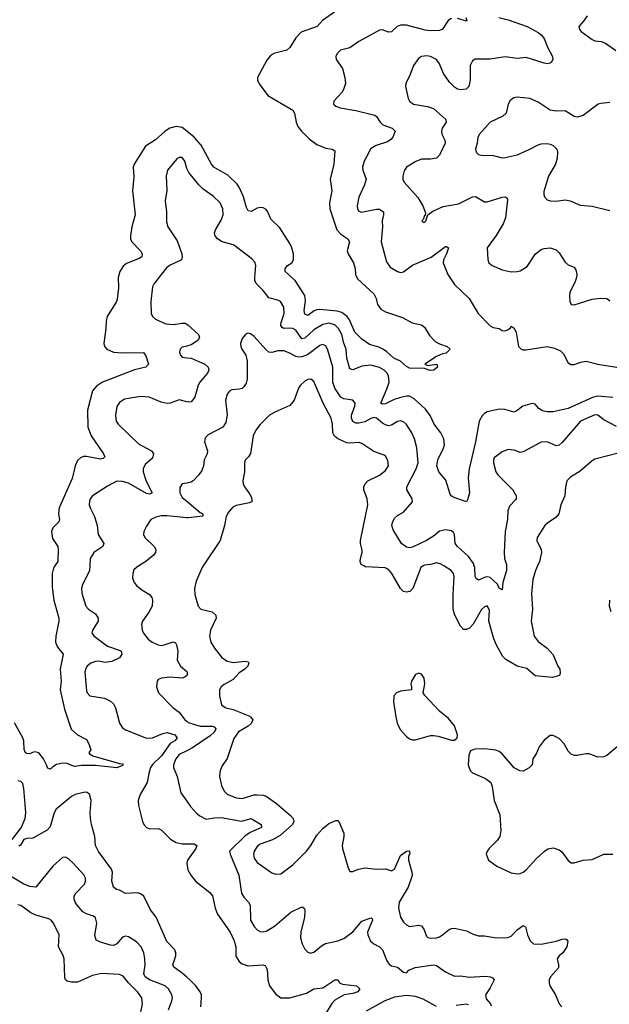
# Model space of a CAD drawing. Header units: inches. Extents: x 2143765 to 2212928, y 878963 to 1017374.
# Tile 175 of 256: x 2178883 to 2182826, y 957066 to 963656. Entities that reach past the tile are written whole.
import ezdxf

# ---------------------------------------------------------------- set-up
doc = ezdxf.new("R2010")
doc.units = ezdxf.units.IN
doc.header["$MEASUREMENT"] = 0
for name, color, linetype in [('C1975', 7, 'Continuous'), ('C1976', 7, 'Continuous'), ('C1985', 7, 'Continuous'), ('C1986', 7, 'Continuous')]:
    doc.layers.add(name, color=color, linetype=linetype)

msp = doc.modelspace()

# ---------------------------------------------------------------- linework, layer by layer
at = {"layer": 'C1975', "color": 5}
for points, elevation in [([(2179118.9, 960000), (2179110, 959985.6), (2179099.8, 959950), (2179099, 959859), (2179111, 959770), (2179144, 959650), (2179144.9, 959630), (2179124.1, 959530), (2179123.2, 959490), (2179135.5, 959455.5), (2179174.6, 959410), (2179152.6, 959310), (2179159.3, 959230), (2179154.6, 959170), (2179182, 959042), (2179228.2, 958908.2), (2179270, 958870.4), (2179330, 958838), (2179346, 958810), (2179358, 958770), (2179344.7, 958750), (2179350, 958742), (2179372, 958730), (2179550, 958677.3), (2179570, 958676), (2179574.8, 958670), (2179570, 958664), (2179531.9, 958648.1), (2179390, 958663.9), (2179296, 958664), (2179250, 958658.7), (2179198, 958678), (2179170, 958680.3), (2179129, 958671), (2179104, 958656), (2179090, 958640.9), (2179081.5, 958641.5), (2179070, 958644), (2179062.6, 958670), (2179042.4, 958710), (2179010, 958748.7), (2178984.4, 958755.6), (2178967.6, 958752.4), (2178950, 958742.4), (2178930, 958744.5), (2178922.7, 958750), (2178911.9, 958771.9), (2178911.2, 958828.8), (2178904.1, 958850), (2178848.9, 958950)], 320), ([(2179352.1, 960000), (2179350.2, 959970), (2179301.7, 959870), (2179296.5, 959850), (2179299, 959819), (2179324.9, 959730), (2179343.8, 959710), (2179390, 959678.7), (2179407.7, 959650), (2179406.7, 959630), (2179368.9, 959570), (2179366, 959550), (2179381.1, 959530), (2179470, 959462.8), (2179555.1, 959435.1), (2179561.5, 959430), (2179565, 959410), (2179550, 959385.3), (2179499.1, 959360.9), (2179454.8, 959354.8), (2179410, 959362.3), (2179390, 959361.2), (2179358.4, 959350), (2179333.7, 959330), (2179322.3, 959310), (2179317.7, 959290), (2179330, 959164.7), (2179334.4, 959150), (2179351.8, 959131.8), (2179450, 959116.1), (2179490, 959095.6), (2179510, 959078), (2179524.2, 959050), (2179550, 958947.3), (2179570, 958917.1), (2179590, 958903.8), (2179730, 958848.5), (2179770, 958848.8), (2179840.7, 958879.3), (2179870, 958885), (2179919.7, 958870), (2179935.6, 958850), (2179919.7, 958830), (2179889.2, 958810.8), (2179831.7, 958728.3), (2179770, 958670.7), (2179758.2, 958650), (2179745.8, 958610), (2179735.6, 958550), (2179689.3, 958470), (2179674.7, 958430), (2179676.5, 958396.5), (2179703.5, 958290), (2179712.9, 958270), (2179730.3, 958250), (2179750, 958241.2), (2179810, 958242.2), (2179830, 958233.6), (2179892.3, 958172.3), (2179930, 958149.3), (2179970, 958139.7), (2180000, 958139.7)], 340), ([(2179678.9, 960000), (2179663, 959990), (2179646.7, 959973.3), (2179638.4, 959950), (2179638, 959918), (2179648.4, 959890), (2179664.4, 959870), (2179700, 959840), (2179750.4, 959810), (2179766.7, 959790), (2179771.5, 959771.5), (2179769, 959730), (2179747.5, 959690), (2179704.2, 959630), (2179697.6, 959610), (2179701.3, 959570), (2179710.4, 959550), (2179741.3, 959510), (2179768.5, 959490), (2179810, 959471), (2179830, 959467.8), (2179850, 959471), (2179910, 959491.6), (2179925.1, 959485.1), (2179932.3, 959472.3), (2179940.2, 959430), (2179936.8, 959370), (2179959.3, 959330), (2180000, 959292.9)], 360), ([(2180000, 959267), (2179990, 959257.6), (2179970.6, 959249.4), (2179890, 959254.9), (2179830.2, 959249.8), (2179810, 959240.7), (2179802, 959230), (2179798.7, 959190), (2179810.3, 959150.3), (2179910, 959050.4), (2179950, 959022), (2179987.9, 958970), (2180000, 958960.3)], 360), ([(2180000, 958763.1), (2179950, 958737.8), (2179927.8, 958710), (2179912, 958670), (2179912.4, 958650), (2179936.5, 958590), (2179961.4, 958481.4), (2180000, 958426.8)], 360), ([(2178832, 958170), (2178892.4, 958247.6), (2178920.2, 958310), (2178923.9, 958350), (2178911.4, 958511.4), (2178903.5, 958543.5), (2178890, 958558.3), (2178870, 958561.4)], 340), ([(2180000, 957248.1), (2179970, 957274.3), (2179914.7, 957314.7), (2179906.5, 957330), (2179927.3, 957390), (2179927.2, 957410), (2179919.4, 957430), (2179866.9, 957486.9), (2179794.7, 957650), (2179757.5, 957697.5), (2179712.8, 957790), (2179690, 957806.4), (2179670, 957812.8), (2179590, 957807.7), (2179550, 957829), (2179530, 957834.6), (2179510, 957851.1), (2179499.3, 957890), (2179502.9, 957950), (2179496.2, 957970), (2179409.9, 958089.9), (2179389.9, 958130), (2179385.6, 958190), (2179362.5, 958270), (2179356.3, 958310), (2179354.5, 958350), (2179359.8, 958430), (2179350, 958472.7), (2179330, 958485.1), (2179310, 958483), (2179254.8, 958470), (2179230, 958457.4), (2179127.3, 958372.7), (2179113.4, 958346.6), (2179085.9, 958254.1), (2179067.6, 958232.4), (2178970, 958178.5), (2178930, 958176.8), (2178910.6, 958170), (2178888, 958132), (2178876.4, 958123.6)], 340), ([(2179878.6, 957030), (2179900.3, 957090), (2179903.7, 957110), (2179899.8, 957130), (2179878.8, 957170), (2179856.8, 957190), (2179750, 957229.9), (2179721.3, 957250), (2179712.5, 957270), (2179721.6, 957330), (2179720.8, 957370), (2179712.9, 957410), (2179696, 957450), (2179663.1, 957483.1), (2179610, 957517), (2179590, 957522.9), (2179570, 957515.6), (2179531.8, 957470), (2179510, 957460.3), (2179490, 957462), (2179422.2, 957482.2), (2179395.4, 957495.4), (2179386.5, 957526.5), (2179398.4, 957610), (2179390, 957644.5), (2179376.3, 957656.3), (2179330, 957670.5), (2179305.5, 957685.5), (2179267.7, 957730), (2179254.5, 957750), (2179248.3, 957770), (2179248, 957790), (2179257.6, 957810), (2179316.3, 957870), (2179322.6, 957890), (2179322.6, 957910), (2179312.9, 957932.9), (2179241.3, 958010), (2179210, 958039.7), (2179190, 958051.3), (2179170, 958047.6), (2179104.4, 957990), (2178990, 957849.7), (2178950, 957853.8), (2178910.3, 957869.7), (2178809.8, 957929.8)], 360), ([(2180000, 958010.8), (2179999.8, 958010), (2180000, 958008.8)], 340), ([(2179685.1, 956970), (2179703.1, 957070), (2179699.3, 957110), (2179670.8, 957150), (2179609.8, 957210), (2179574.6, 957254.6), (2179550, 957264.8), (2179430, 957271.2), (2179370, 957258.2), (2179270, 957214.6), (2179230, 957213.6), (2179200.7, 957220.7), (2179189.8, 957229.8), (2179185.8, 957245.8), (2179179.8, 957370), (2179173, 957393), (2179143.1, 957450), (2179148, 957530), (2179110, 957609.3), (2179092.7, 957630), (2179077.6, 957637.6), (2178990, 957663.2), (2178957.6, 957677.6), (2178890, 957726.4), (2178870, 957732.7)], 380)]:
    msp.add_lwpolyline(points, dxfattribs=dict(at, elevation=elevation))
at = {"layer": 'C1976', "color": 5}
for points, elevation in [([(2180000, 962910.3), (2179970, 962934), (2179930, 962942.5), (2179886, 962930), (2179855.2, 962910), (2179790, 962852.4), (2179724, 962810), (2179648.9, 962690), (2179641.5, 962670), (2179645.1, 962605.1), (2179636.2, 962510), (2179655.5, 962350), (2179632.6, 962270), (2179623.8, 962210), (2179625, 962190), (2179633.6, 962170), (2179691.6, 962110), (2179702.3, 962090), (2179698.7, 962070), (2179681.2, 962058.8), (2179596.1, 962023.9), (2179573.8, 962006.2), (2179552.9, 961970), (2179540.8, 961930), (2179542.7, 961862.7), (2179534.3, 961785.7), (2179530, 961769.6), (2179468.9, 961670), (2179461.3, 961638.7), (2179459.7, 961590), (2179445.8, 961490), (2179450.3, 961470), (2179466.7, 961450), (2179510, 961432), (2179570, 961426.1), (2179710, 961428.2), (2179726.6, 961406.6), (2179744.4, 961350), (2179726, 961330), (2179650, 961313.8), (2179436.9, 961230), (2179396.1, 961203.9), (2179370, 961171.2), (2179337, 961043.1), (2179339.2, 960930), (2179360.7, 960870), (2179442.7, 960750), (2179452, 960730), (2179440.3, 960719.7), (2179424.2, 960715.8), (2179330, 960733.6), (2179310, 960732.8), (2179290, 960724.4), (2179270, 960706.3), (2179252.9, 960670), (2179234.5, 960585.5), (2179147.9, 960390), (2179142, 960350), (2179148.2, 960310), (2179144.6, 960295.4), (2179105.1, 960254.9), (2179095.8, 960230), (2179103.1, 960183.1), (2179137.6, 960130), (2179141.1, 960110), (2179137.6, 960030), (2179118.9, 960000)], 320), ([(2180000, 962661.2), (2179988, 962710), (2179970, 962734.3), (2179950, 962734.7), (2179934.7, 962725.3), (2179872, 962650), (2179861.7, 962610), (2179866.9, 962513.1), (2179855.6, 962444.4), (2179863.6, 962370), (2179863.6, 962303.6), (2179874.4, 962270), (2179935.8, 962175.8), (2179967.1, 962090), (2179970.3, 962069.7), (2179964.9, 962050), (2179956.4, 962043.6), (2179890, 962014), (2179864.3, 961995.7), (2179781.3, 961890), (2179771.9, 961868.1), (2179759.1, 961770), (2179763.1, 961690), (2179770.6, 961670), (2179790, 961653), (2179861.2, 961621.2), (2179910, 961615.2), (2179970, 961625.5), (2179990, 961624.6), (2180000, 961618.4)], 340), ([(2180000, 961471.3), (2179970, 961463.6), (2179956.4, 961450), (2179950.5, 961430), (2179958, 961410), (2179970, 961398), (2180000, 961394.2)], 340), ([(2180000, 961099.7), (2179950, 961111.3), (2179890, 961089.7), (2179870, 961088.4), (2179830, 961097.2), (2179749.8, 961129.8), (2179690, 961134.5), (2179583.1, 961116.9), (2179550, 961093.3), (2179533.3, 961066.7), (2179522.7, 961010), (2179529, 960970), (2179541.1, 960950), (2179676.9, 960816.9), (2179763.8, 960770), (2179778.3, 960750), (2179770, 960722.4), (2179721.6, 960678.4), (2179708.4, 960650), (2179709.3, 960630), (2179728, 960568), (2179768.2, 960490), (2179750, 960481.4), (2179730, 960486.1), (2179610, 960555), (2179570, 960566.2), (2179533.1, 960566.9), (2179470, 960534.3), (2179370.5, 960470), (2179355.3, 960450), (2179350, 960434), (2179347.4, 960410), (2179353.4, 960390), (2179383.1, 960330), (2179401.3, 960270), (2179407, 960210), (2179444.9, 960150), (2179438.7, 960130), (2179379.5, 960090), (2179355.3, 960050), (2179352.1, 960000)], 340), ([(2180000, 960555), (2179970, 960549.4), (2179954.9, 960525.1), (2179954.3, 960490), (2179970, 960457.6), (2180000, 960432.8)], 360), ([(2180000, 960322.6), (2179870, 960335.6), (2179830, 960334.6), (2179793.5, 960326.5), (2179759.3, 960310), (2179730, 960266), (2179713.1, 960230), (2179711.8, 960210), (2179720.3, 960190), (2179781.3, 960130), (2179792.4, 960110), (2179790.5, 960090), (2179774.9, 960070), (2179726.7, 960030), (2179678.9, 960000)], 360)]:
    msp.add_lwpolyline(points, dxfattribs=dict(at, elevation=elevation))
at = {"layer": 'C1985', "color": 5}
for points, elevation in [([(2180109.5, 960000), (2180102.7, 959990), (2180062, 959898), (2180052.2, 959850), (2180054.9, 959810), (2180075.8, 959730), (2180093.4, 959710), (2180170, 959692.6), (2180194.4, 959670), (2180196.5, 959650), (2180159.2, 959570), (2180151.5, 959530), (2180161.5, 959490), (2180185.2, 959450), (2180231.4, 959390), (2180270, 959362.5), (2180310, 959352.8), (2180390, 959363.8), (2180410, 959358.8), (2180415.5, 959350), (2180408.2, 959330), (2180388.2, 959310), (2180350, 959284.2), (2180310, 959239.3), (2180250, 959206.6), (2180230.4, 959190), (2180219.5, 959170), (2180218.9, 959130), (2180232.7, 959070), (2180260.7, 959050), (2180310, 959039.4), (2180410, 958999.8), (2180426.7, 958990), (2180441.5, 958970), (2180430, 958944.8), (2180410, 958927.3), (2180345.8, 958890), (2180314.1, 958845.9), (2180269.3, 958710.7), (2180237.4, 958662.6), (2180222.4, 958630), (2180219.7, 958590), (2180231.3, 958530), (2180250, 958492.2), (2180270, 958472.7), (2180330, 958447.6), (2180370, 958443.5), (2180450, 958467.5), (2180470, 958469.2), (2180510, 958465.4), (2180530, 958458.2), (2180601.3, 958410), (2180694, 958330), (2180711.8, 958310), (2180716.5, 958290), (2180707.2, 958270), (2180623.8, 958196.2), (2180572.7, 958167.3), (2180490, 958137.7), (2180470, 958122.8), (2180450, 958091.3), (2180445.9, 958070), (2180450, 958044.4), (2180470, 958014.3), (2180570, 957945.5), (2180596.4, 957936.4), (2180630, 957939.5), (2180710, 957999.7), (2180801, 958090), (2180830, 958128.4), (2180870, 958198), (2180910, 958243), (2180950, 958275.5), (2180996.3, 958296.3), (2181010, 958296), (2181016, 958290), (2181051.1, 958211.1), (2181051.1, 958190), (2181039.2, 958130), (2181042.2, 958110), (2181078.8, 957978.8), (2181090, 957956), (2181110, 957954.8), (2181149.5, 957970.5), (2181190, 957979.3), (2181269.6, 957970.4), (2181330, 957972.2), (2181370, 957959.3), (2181390, 957970.5), (2181430, 958062), (2181470, 958090.4), (2181490, 958092.7), (2181492.4, 958072.4), (2181483.4, 958056.6), (2181483.8, 958030), (2181506, 957950), (2181507.5, 957927.5), (2181479.8, 957850), (2181421.1, 957750), (2181415.5, 957710), (2181428.4, 957648.4), (2181450, 957616.4), (2181470, 957597.6), (2181490, 957587.2), (2181550, 957594.7), (2181570, 957591.6), (2181586, 957570), (2181602.2, 957522.2), (2181612.8, 957512.8), (2181630, 957507.9), (2181670, 957511.3), (2181690, 957518), (2181711.3, 957530), (2181754, 957566), (2181770, 957573.4), (2181790, 957575), (2181870, 957558.9), (2181915.5, 957535.5), (2181950, 957524.9), (2181990, 957524.6), (2182072, 957512), (2182146.9, 957513.1), (2182170, 957521.5), (2182210, 957563.9), (2182250, 957594), (2182264.4, 957584.4), (2182278.5, 957530), (2182296.1, 957490), (2182319.1, 957470), (2182371, 957469), (2182471.4, 957488.6), (2182510, 957501.3), (2182530, 957503.7), (2182539.4, 957499.4), (2182548.5, 957488.5), (2182542.3, 957450), (2182516, 957410), (2182490.2, 957390), (2182477.7, 957370), (2182485.7, 957330), (2182484.9, 957310), (2182432.2, 957250), (2182424.4, 957230), (2182422.4, 957210), (2182428.4, 957190), (2182465.2, 957130), (2182490.2, 957070), (2182508.1, 957048.1)], 380), ([(2181580.6, 960000), (2181565.4, 959990), (2181511.7, 959848.3), (2181490.9, 959829.1), (2181470, 959823.9), (2181450, 959829.8), (2181430, 959848.5), (2181370.6, 959950), (2181350, 959975.3), (2181326.4, 959986.4), (2181194.4, 959994.4), (2181184.3, 960000)], 380), ([(2182344.6, 960000), (2182331.1, 959970), (2182314.3, 959910), (2182306.2, 959813.8), (2182312, 959710), (2182303.2, 959630), (2182324, 959530), (2182350, 959494.7), (2182410.4, 959450), (2182450, 959406), (2182481.6, 959330), (2182494.2, 959310), (2182498, 959282), (2182492.1, 959267.9), (2182446.1, 959253.9), (2182330, 959265.1), (2182274.5, 959314.6), (2182210, 959329.8), (2182133.1, 959373.1), (2182113.7, 959393.7), (2182071.2, 959470), (2182053.2, 959513.2), (2182020.3, 959630), (2182024.4, 959704.4), (2182010, 959732.3), (2181990, 959726), (2181970, 959708), (2181914.5, 959610), (2181890, 959583.8), (2181870, 959574), (2181850, 959574.8), (2181830, 959596.4), (2181792.8, 959670), (2181782.3, 959710), (2181780.6, 959810), (2181789, 959929), (2181783.5, 959950), (2181767.8, 959970), (2181719.8, 960000)], 380), ([(2182138.6, 960000), (2182138.6, 959970), (2182114.7, 959890), (2182110, 959841.2), (2182090, 959852), (2182077.7, 959877.7), (2182030, 959922.7), (2182010, 959927.8), (2181995.1, 959924.9), (2181950, 959904.7), (2181935.2, 959915.2), (2181928.8, 959930), (2181925.9, 959990), (2181922.5, 960000)], 360), ([(2182827.2, 959770), (2182824.4, 959730), (2182835.9, 959695.9)], 420), ([(2180000, 959292.9), (2180003.2, 959290), (2180003.2, 959270), (2180000, 959267)], 360), ([(2180000, 958960.3), (2180010, 958952.3), (2180088.8, 958928.8), (2180170, 958928.8), (2180183.7, 958923.7), (2180193.7, 958910), (2180184.7, 958890), (2180156.9, 958863.1), (2180037.8, 958782.2), (2180000, 958763.1)], 360), ([(2182877.3, 958790), (2182809, 958731), (2182790, 958723.5), (2182750, 958720.5), (2182690, 958741.6), (2182670, 958743.6), (2182610, 958731.6), (2182590, 958731.8), (2182570, 958739.6), (2182550, 958760.9), (2182523.1, 958810), (2182490, 958844.7), (2182450, 958866), (2182430, 958864.7), (2182390, 958834.3), (2182355.6, 958790), (2182336.9, 958743.1), (2182314.8, 958710), (2182310.6, 958670), (2182290, 958649.5), (2182250, 958627), (2182227.8, 958627.8), (2182190, 958649.4), (2182110, 958742.9), (2182090, 958758), (2182066.5, 958766.5), (2181990, 958776), (2181926.9, 958773.1), (2181898, 958762), (2181885.7, 958734.3), (2181882.4, 958670), (2181895.8, 958630), (2181910, 958615.8), (2181997.7, 958577.7), (2182032.7, 958550), (2182043.1, 958523.1), (2182056, 958430), (2182094.5, 958334.5), (2182100.2, 958230), (2182093.7, 958190), (2182076.9, 958163.1), (2182021.6, 958110), (2182008.2, 958090), (2182003, 958070), (2182017.3, 958030), (2182073.4, 957990), (2182170, 957945.7), (2182210, 957939.5), (2182230, 957941.7), (2182250, 957950.3), (2182270, 957966.3), (2182337.9, 958042.1), (2182390.4, 958089.6), (2182414.1, 958105.9), (2182450, 958114), (2182490, 958100.6), (2182507.6, 958087.6), (2182550, 958028.9), (2182570, 958012.7), (2182590, 958012.7), (2182650, 958030.3), (2182710, 958034.4), (2182790, 958070.4), (2182850, 958070.4)], 420), ([(2180000, 958426.8), (2180026, 958390), (2180064.9, 958344.9), (2180086.7, 958326.7), (2180130, 958305.7), (2180185.5, 958314.5), (2180230, 958315.7), (2180367.2, 958292.9), (2180430, 958309.1), (2180497, 958270), (2180500.9, 958250), (2180424.6, 958215.4), (2180388, 958192), (2180286, 958090), (2180290.3, 958070), (2180348.4, 957930), (2180365.5, 957810), (2180382.4, 957782.4), (2180413.4, 957750), (2180424.2, 957730), (2180426.7, 957630), (2180450, 957586.4), (2180470, 957564.9), (2180490, 957553.7), (2180510, 957551.7), (2180530, 957556.5), (2180586.3, 957590), (2180697.1, 957682.9), (2180770, 957719.1), (2180777.1, 957717.1), (2180787.7, 957707.7), (2180790, 957694), (2180787.2, 957650), (2180763.1, 957550), (2180760.3, 957510), (2180771.7, 957470), (2180790, 957434.9), (2180810, 957415.3), (2180830, 957408.9), (2180850, 957415.3), (2180901.9, 957458.1), (2180927.1, 957472.9), (2181010, 957491), (2181050, 957506.8), (2181110, 957551.3), (2181170, 957621.5), (2181230, 957645.3), (2181239.4, 957639.4), (2181243.1, 957630), (2181208.3, 957550), (2181210.2, 957530), (2181227.8, 957487.8), (2181250.2, 957470.2), (2181290, 957450.2), (2181309, 957430), (2181338, 957358), (2181354.1, 957334.1), (2181370, 957323.1), (2181410, 957313.8), (2181450, 957280.3), (2181470, 957277.6), (2181485.6, 957294.4), (2181526.9, 957313.1), (2181650, 957331), (2181670, 957326.2), (2181730, 957283.2), (2181790, 957255.2), (2181830, 957256.1), (2181890, 957248.5), (2181994.2, 957254.2), (2182032, 957250), (2182044, 957244), (2182056, 957230), (2182030, 957175.3), (2181998.8, 957130), (2182002.5, 957102.5), (2182030.8, 957070), (2182035.3, 957055.3)], 360), ([(2180000, 958139.7), (2180050, 958139.6), (2180068.2, 958130), (2180061.6, 958110), (2180004.5, 958030), (2180000, 958010.8)], 340), ([(2180000, 958008.8), (2180006.6, 957966.6), (2180026.4, 957930), (2180059.1, 957890), (2180155.2, 957815.2), (2180172, 957792), (2180190.3, 957710), (2180205.3, 957670), (2180290.1, 957550), (2180317.7, 957490), (2180328.3, 957450), (2180329.2, 957389.2), (2180350, 957352.3), (2180370, 957337.1), (2180410, 957323.2), (2180510.3, 957330.3), (2180524.9, 957324.9), (2180538, 957298), (2180541.3, 957230), (2180552.4, 957190), (2180594.9, 957134.9), (2180630, 957110.4), (2180690, 957110.4), (2180800.1, 957139.9), (2180850, 957170.4), (2180910, 957176.9), (2180990.3, 957230.3), (2181010, 957230.4), (2181021.6, 957210), (2181041.7, 957201.7), (2181134.8, 957190), (2181157.1, 957170), (2181144, 957150), (2181110, 957139.1), (2181052, 957130), (2180990, 957094.5), (2180969.1, 957070.9), (2180931.8, 957010)], 340), ([(2180093.7, 957050), (2180099.2, 957110), (2180098, 957130), (2180089.8, 957150), (2180060.3, 957190), (2180020.6, 957230), (2180000, 957248.1)], 340), ([(2181670, 957050.4), (2181580.3, 957100.3), (2181530, 957117.8), (2181470, 957125.8), (2181390, 957113), (2181325.2, 957090), (2181200.8, 957019.2)], 360), ([(2181883.3, 957063.3), (2181868, 957068), (2181801.6, 957058.4)], 360)]:
    msp.add_lwpolyline(points, dxfattribs=dict(at, elevation=elevation))
at = {"layer": 'C1985', "color": 5, "elevation": 420}
msp.add_lwpolyline([(2181550, 959282.7), (2181530, 959273.3), (2181502, 959230), (2181498.7, 959210), (2181504, 959190), (2181502, 959170), (2181430, 959162), (2181402.8, 959150), (2181384.9, 959130), (2181382, 959090), (2181397.2, 958990), (2181408.1, 958948.1), (2181426.1, 958906.1), (2181470, 958857.7), (2181490, 958843.6), (2181510, 958836.9), (2181530, 958836.9), (2181630, 958866), (2181650, 958866), (2181681.8, 958861.8), (2181770, 958834.9), (2181790, 958834), (2181809.2, 958850), (2181809.5, 958870), (2181789.6, 958930), (2181750, 958979.5), (2181690, 959027.3), (2181592.9, 959132.9), (2181580.9, 959150), (2181592.1, 959210), (2181587.4, 959250), (2181570, 959275.8)], close=True, dxfattribs=at)
at = {"layer": 'C1986', "color": 5}
for points, elevation in [([(2181003, 963717), (2180908.3, 963651.7), (2180873, 963610), (2180766, 963574), (2180730, 963535.1), (2180689.2, 963470.8), (2180670, 963453), (2180590, 963432.9), (2180561.3, 963418.7), (2180534.5, 963385.5), (2180473.7, 963270), (2180473.7, 963250), (2180490, 963217.3), (2180541.6, 963150), (2180710.3, 963050), (2180721.5, 963030), (2180731.3, 962970), (2180741.8, 962941.9), (2180767.4, 962910), (2180819.3, 962859.3), (2180870, 962820.3), (2180930, 962797.1), (2180972, 962790), (2180990, 962778), (2180983.2, 962690), (2180958, 962590), (2180970.2, 962510), (2180955, 962430), (2180957.5, 962390), (2181004.7, 962250), (2181030, 962220.7), (2181077, 962190), (2181088.9, 962170), (2181073.1, 962110), (2181078.7, 962090), (2181114.9, 962030), (2181125.5, 961990), (2181129, 961950), (2181141.5, 961921.5), (2181250, 961821.1), (2181266.2, 961790), (2181275.4, 961750), (2181298.2, 961718.3), (2181330, 961700.6), (2181443.4, 961663.4), (2181508.3, 961628.3), (2181570, 961614), (2181590, 961597.3), (2181623.4, 961543.4), (2181661.4, 961501.4), (2181690, 961486.8), (2181742, 961470), (2181762, 961450), (2181735.3, 961424.7), (2181710, 961419), (2181670, 961401.2), (2181592, 961350), (2181610, 961341), (2181671.3, 961350), (2181677.3, 961330), (2181651.3, 961310), (2181628, 961308), (2181590, 961321.2), (2181490, 961324.1), (2181470, 961335.1), (2181429.9, 961369.9), (2181383.7, 961390), (2181334.9, 961434.9), (2181310.4, 961450.4), (2181284.3, 961464.2), (2181222, 961482), (2181170, 961518.7), (2181124.2, 961564.2), (2181087.3, 961647.3), (2181072.6, 961670), (2181036.8, 961696.8), (2181006.3, 961706.3), (2180890, 961717), (2180870, 961715.2), (2180852.5, 961707.5), (2180810, 961675.8), (2180790, 961685.7), (2180784.9, 961710), (2180793.9, 961773.9), (2180790.7, 961810.7), (2180726.1, 961910), (2180657.8, 961970), (2180657.1, 961990), (2180672.8, 962010), (2180703.2, 962030), (2180713.6, 962050), (2180713.1, 962090), (2180702.7, 962130), (2180690, 962159.1), (2180623.1, 962263.1), (2180561.2, 962321.2), (2180542.6, 962370), (2180530, 962386), (2180510, 962396.8), (2180490, 962399.8), (2180470, 962395.1), (2180430, 962372.8), (2180410, 962376.9), (2180398.5, 962398.5), (2180379.5, 962470), (2180353.3, 962530), (2180336.1, 962556.1), (2180275.4, 962615.4), (2180181.9, 962670), (2180166.6, 962690), (2180097.3, 962817.3), (2180050, 962870.7), (2180000, 962910.3)], 320), ([(2181770, 963664.2), (2181749.1, 963650), (2181710, 963594), (2181690, 963583), (2181630, 963581.1), (2181594.4, 963585.6), (2181470, 963618.8), (2181430, 963620.3), (2181406.7, 963610), (2181370, 963576.2), (2181350, 963574), (2181310, 963589.5), (2181290, 963587.3), (2181150, 963509.7), (2181090, 963468), (2181027.3, 963452.7), (2181005.3, 963430), (2180997.6, 963410), (2180999.3, 963390), (2181041.6, 963330), (2181058, 963270), (2181060.5, 963230), (2181048, 963190), (2181036.3, 963170), (2180983, 963110), (2180982, 963090), (2180997.3, 963077.3), (2181025.7, 963065.7), (2181130, 963049.1), (2181256.7, 963016.7), (2181270, 963008), (2181294, 962970), (2181312.2, 962952.2), (2181373, 962930), (2181393.7, 962910), (2181379.2, 962870), (2181365.2, 962854.8), (2181341.4, 962838.6), (2181266.7, 962813.3), (2181240.7, 962799.3), (2181229.1, 962790), (2181201, 962739), (2181186.4, 962710), (2181175.9, 962670), (2181178.2, 962650), (2181200.6, 962590), (2181187.9, 962550), (2181150, 962469.4), (2181138.5, 962410), (2181141.7, 962390), (2181150, 962375.5), (2181168.1, 962368.1), (2181270, 962389.2), (2181290, 962387.7), (2181315.2, 962370), (2181315.8, 962350), (2181305.8, 962310), (2181309.2, 962270), (2181299.1, 962170), (2181335.5, 962035.5), (2181360.7, 962000.7), (2181410, 961970.3), (2181430, 961964.4), (2181450, 961968.4), (2181510, 962014.4), (2181634.2, 962065.8), (2181730, 962138), (2181737.5, 962137.5), (2181750.4, 962130), (2181737.6, 962090), (2181716.5, 962050), (2181714.6, 962030), (2181746, 961950), (2181790, 961884.9), (2181888.4, 961790), (2181948.7, 961690), (2182030, 961606.4), (2182050, 961595.8), (2182090, 961590.3), (2182110, 961576.4), (2182130, 961574.9), (2182150, 961582), (2182165.6, 961594.4), (2182170, 961604.7), (2182190, 961591.3), (2182203, 961563), (2182219.3, 961470), (2182233.3, 961453.3), (2182247.1, 961447.1), (2182266.8, 961446.8), (2182410, 961469.3), (2182458.6, 961458.6), (2182498.9, 961438.9), (2182519.5, 961419.5), (2182550, 961359.3), (2182569.4, 961349.4), (2182590, 961349.5), (2182635.1, 961364.9), (2182670, 961370.1), (2182750, 961350.1), (2182930, 961321.6)], 340), ([(2182087.3, 963670), (2182150, 963656.2), (2182275.5, 963610), (2182350, 963571.1), (2182370, 963556.1), (2182390.2, 963530), (2182412.8, 963472.8), (2182445.5, 963410), (2182447.7, 963390), (2182437.3, 963370), (2182430, 963365.6), (2182410, 963361.3), (2182390, 963365.4), (2182270, 963403.1), (2182210, 963396.8), (2182130, 963406.8), (2182028.2, 963391.8), (2181927.7, 963392.3), (2181910, 963382), (2181895.3, 963350), (2181894.9, 963254.9), (2181887, 963210), (2181868.1, 963191.9), (2181830, 963186), (2181810, 963191.7), (2181790, 963204.1), (2181758, 963238), (2181716.7, 963296.7), (2181690, 963361.6), (2181669.7, 963390), (2181630, 963409.8), (2181605.7, 963414.3), (2181570, 963410.7), (2181550, 963396.8), (2181515.9, 963350), (2181494, 963290), (2181464.7, 963230), (2181462.6, 963210), (2181480.8, 963130), (2181490.4, 963110), (2181517.3, 963090), (2181610, 963075), (2181650, 963061.5), (2181730.3, 962990), (2181734.6, 962970), (2181709.1, 962930), (2181703.2, 962910), (2181705.2, 962890), (2181724.9, 962850), (2181727.7, 962830), (2181690.2, 962749.8), (2181670.2, 962729.8), (2181630, 962722.3), (2181570, 962723.1), (2181532.1, 962707.9), (2181470.6, 962670), (2181454.6, 962645.4), (2181445.5, 962610), (2181446, 962590), (2181454.9, 962570), (2181545.5, 962465.5), (2181579.5, 962410), (2181596, 962364), (2181594, 962346), (2181590, 962346), (2181581, 962319), (2181572, 962310), (2181582, 962302), (2181590, 962301), (2181599, 962310), (2181613.2, 962350), (2181645.5, 962374.5), (2181714.1, 962405.9), (2181816.9, 962423.1), (2181910, 962470.3), (2181930, 962473.7), (2181990, 962438.3), (2182010, 962436.5), (2182108.3, 962468.3), (2182131.3, 962470), (2182142, 962462), (2182146, 962450), (2182132.6, 962330), (2182116, 962290), (2182070, 962211), (2182008.5, 962130), (2182012.3, 962052.3), (2182019.3, 962030), (2182042.8, 962010), (2182110, 961981.6), (2182168.3, 961968.3), (2182210, 961970.4), (2182230, 961975.3), (2182275.7, 962004.3), (2182332.4, 962090), (2182370, 962118.5), (2182390, 962125.8), (2182430, 962129.1), (2182470, 962116.5), (2182490, 962096.4), (2182530, 962032.7), (2182550, 962016.4), (2182590, 962000.5), (2182602.6, 961982.6), (2182607.6, 961950), (2182605.2, 961930), (2182597, 961903), (2182562.4, 961830), (2182559.1, 961810), (2182561, 961770), (2182571.1, 961751.1), (2182590, 961746.8), (2182710, 961786), (2182770, 961793.4), (2182809.4, 961790.6), (2182830, 961774.8)], 360), ([(2181866, 963670), (2181873.4, 963650), (2181870, 963645.6), (2181810, 963664.5)], 340), ([(2182677.5, 963682.5), (2182653.7, 963646.3), (2182622, 963610), (2182626.8, 963590), (2182638.3, 963578.3), (2182710, 963523.1), (2182730, 963514.6), (2182771.1, 963511.1), (2182799.5, 963499.5), (2182868.2, 963450)], 380), ([(2182830, 963102.8), (2182770, 963096.4), (2182750.8, 963090), (2182650, 963014), (2182610, 963003), (2182590, 963008), (2182530, 963046.6), (2182470, 963044.4), (2182430, 963049.7), (2182350, 963103.6), (2182295.3, 963130), (2182210, 963137.6), (2182187, 963133), (2182163.7, 963116.3), (2182148.7, 963091.3), (2182136.3, 963030), (2182114, 963010), (2182028.4, 962970), (2181957.6, 962890), (2181946.7, 962870), (2181943.1, 962830), (2181930.4, 962790), (2181934.9, 962770), (2181950, 962754.9), (2181969, 962749), (2182050, 962746.7), (2182110, 962731.6), (2182130, 962732.9), (2182210, 962751.7), (2182290, 962786.7), (2182350, 962818.9), (2182370, 962824.6), (2182410, 962827), (2182430, 962823.7), (2182450, 962813.4), (2182474, 962790), (2182479, 962770), (2182478, 962730), (2182466.7, 962690), (2182419.7, 962610), (2182387.3, 962507.3), (2182387.3, 962487.3), (2182393.4, 962470), (2182410.3, 962450.3), (2182430, 962443.1), (2182470, 962441.7), (2182530, 962451.5), (2182563, 962443), (2182630, 962414), (2182711.7, 962408.3), (2182830, 962379.3)], 380), ([(2182850, 961128.6), (2182750, 961136.6), (2182713, 961127), (2182550, 961053.5), (2182450, 961032.2), (2182410, 961031.1), (2182378.6, 961038.5), (2182353.5, 961053.5), (2182330, 961082.4), (2182310, 961087.2), (2182248.4, 961070), (2182210, 961039.7), (2182190, 961029.8), (2182126.8, 961046.9), (2182090.5, 961050.5), (2182009.4, 961030.6), (2181990, 961020.5), (2181974.6, 961005.4), (2181955.3, 960970), (2181930.1, 960830.1), (2181888.8, 960650), (2181882.3, 960590), (2181890.2, 960490), (2181877.4, 960442.6), (2181870, 960429.2), (2181781.1, 960461.1), (2181768.7, 960468.7), (2181761.4, 960481.4), (2181733.2, 960573.2), (2181686.8, 960630), (2181673.2, 960670), (2181678.4, 960710), (2181715.7, 960784.3), (2181723.4, 960810), (2181720.2, 960850), (2181698.9, 960890), (2181654.8, 960950), (2181626.8, 961006.8), (2181596.3, 961050), (2181519.7, 961119.7), (2181490, 961135.5), (2181470, 961136.2), (2181430, 961128.4), (2181386.4, 961113.6), (2181330, 961085.6), (2181310, 961083.1), (2181296.9, 961090), (2181340.2, 961190), (2181352.5, 961230), (2181349.9, 961269.9), (2181339.4, 961290), (2181319.3, 961310), (2181290, 961327.6), (2181230, 961343.4), (2181170, 961337), (2181110, 961312), (2181090, 961318.7), (2181071.1, 961390), (2181067, 961450), (2181051.3, 961491.3), (2181037.8, 961550), (2181015.5, 961590), (2180990, 961613), (2180950, 961624.7), (2180910, 961616.7), (2180850, 961580.9), (2180790, 961525.2), (2180770, 961519.8), (2180730, 961578), (2180708.8, 961588.8), (2180690, 961592.2), (2180650, 961589.9), (2180637.2, 961597.2), (2180629.9, 961610.1), (2180631.9, 961630), (2180650.7, 961690.7), (2180650, 961732.7), (2180626.6, 961770), (2180610, 961779.7), (2180550, 961795.1), (2180510, 961844.2), (2180464.4, 961890), (2180456, 961910), (2180454.5, 961930), (2180462.4, 962010), (2180454.3, 962034.3), (2180435.6, 962055.6), (2180322, 962142), (2180309.4, 962150), (2180236.2, 962170), (2180205.6, 962190), (2180189.7, 962210), (2180184.7, 962230), (2180191.3, 962250), (2180230, 962314.9), (2180243.1, 962350), (2180241.6, 962390), (2180223.9, 962430), (2180176.2, 962476.2), (2180110, 962523.1), (2180081, 962550), (2180013.5, 962633.5), (2180000.2, 962660.2), (2180000, 962661.2)], 340), ([(2180000, 961618.4), (2180010, 961612.2), (2180078, 961550), (2180084.2, 961530), (2180073.7, 961510), (2180030, 961479.1), (2180000, 961471.3)], 340), ([(2181922.5, 960000), (2181916.8, 960016.8), (2181883.1, 960063.1), (2181809.8, 960130), (2181795.1, 960150), (2181791.3, 960210), (2181783.8, 960223.8), (2181770, 960235.6), (2181730, 960241.7), (2181690, 960233.5), (2181655.7, 960204.3), (2181604, 960170), (2181510, 960125.6), (2181490, 960122.2), (2181470, 960126.8), (2181436.2, 960150), (2181380.9, 960240.9), (2181371.2, 960270), (2181375.4, 960290), (2181390, 960319.3), (2181410, 960338.4), (2181450, 960359.5), (2181509.6, 960430), (2181507.8, 960450), (2181472.8, 960510), (2181472.6, 960530), (2181534.2, 960650), (2181547, 960690), (2181538.4, 960790), (2181524, 960850), (2181505.8, 960890), (2181470, 960946.2), (2181450, 960964.5), (2181430, 960971.6), (2181410, 960967.9), (2181370, 960942.6), (2181350, 960938.9), (2181330, 960944), (2181310, 960956.4), (2181270, 960989.9), (2181252.8, 960992.8), (2181230, 960987.3), (2181190, 960965.4), (2181150, 960954.9), (2181130, 960955.3), (2181110, 960967.6), (2181102, 960990), (2181102, 961010), (2181123.7, 961070), (2181126.2, 961090), (2181109.8, 961109.8), (2181050, 961118), (2181030, 961129), (2180989.9, 961189.9), (2180976.6, 961230), (2180977.5, 961330), (2180944.3, 961444.3), (2180930, 961473.7), (2180910, 961481.4), (2180890, 961475.9), (2180807.3, 961412.7), (2180770, 961399), (2180750, 961397.7), (2180730, 961402.7), (2180690, 961424.9), (2180650, 961438.9), (2180610, 961439.1), (2180570, 961427.9), (2180550, 961431.6), (2180528.5, 961448.5), (2180450, 961535.6), (2180427.3, 961552.7), (2180410, 961558), (2180404.4, 961555.6), (2180390, 961546.6), (2180370, 961522.7), (2180360.3, 961490), (2180361.1, 961470), (2180368.8, 961450), (2180395.3, 961410), (2180404.9, 961370), (2180403.2, 961250), (2180397, 961223), (2180381.8, 961198.2), (2180370, 961188.4), (2180350, 961182.4), (2180301.6, 961178.4), (2180284.9, 961170), (2180269.3, 961150.7), (2180258.9, 961110), (2180271.4, 961011.4), (2180260.4, 960959.6), (2180240.4, 960930), (2180142.6, 960877.4), (2180123.4, 960856.6), (2180119.5, 960830), (2180138.4, 960770), (2180137.1, 960750), (2180117.1, 960710), (2180112, 960670), (2180101.2, 960638.8), (2180081.6, 960610), (2180043, 960570), (2180030, 960560.5), (2180000, 960555)], 360), ([(2180000, 961394.2), (2180030, 961390.4), (2180120.5, 961350), (2180143.1, 961330), (2180147.2, 961310), (2180137.7, 961290), (2180087.1, 961230), (2180076.9, 961210), (2180055.2, 961130), (2180030, 961098.7), (2180010, 961097.4), (2180000, 961099.7)], 340), ([(2181184.3, 960000), (2181166.4, 960010), (2181159.8, 960030), (2181160.9, 960050), (2181173.5, 960090), (2181173.3, 960106.7), (2181162.2, 960150), (2181162.5, 960170), (2181210.7, 960410), (2181206.2, 960450), (2181185.1, 960510), (2181185.1, 960530), (2181192.8, 960550), (2181210, 960568.7), (2181290, 960607.7), (2181330, 960638.7), (2181348.3, 960670), (2181344.6, 960704.6), (2181331.9, 960731.9), (2181320.8, 960740.8), (2181250, 960765.4), (2181170, 960820.4), (2181150, 960825.6), (2181090, 960820.9), (2181070, 960824.4), (2181009.9, 960849.9), (2180987.9, 960867.9), (2180977.4, 960890), (2180974.5, 960950), (2180965, 960990), (2180913.2, 961090), (2180850, 961235.1), (2180830, 961249.6), (2180810, 961247.6), (2180790, 961236.9), (2180760.4, 961210), (2180747.4, 961190), (2180718.9, 961110), (2180690, 961073), (2180588, 961030), (2180554, 961010), (2180490, 960946.3), (2180460.9, 960910), (2180445.2, 960870), (2180426.4, 960753.6), (2180412.7, 960730), (2180391.5, 960708.5), (2180386.8, 960693.2), (2180386, 960630), (2180375.4, 960570), (2180376.9, 960550), (2180386, 960530), (2180416.2, 960490), (2180430, 960462), (2180434.9, 960450), (2180434.4, 960430), (2180418.6, 960421.5), (2180330, 960405.6), (2180307.4, 960392.6), (2180279.1, 960360.9), (2180264.6, 960330), (2180252.7, 960270), (2180223.7, 960170), (2180109.5, 960000)], 380), ([(2182872.7, 960932.7), (2182790, 960978.7), (2182750, 961009.7), (2182730, 961012), (2182633.7, 960970), (2182510, 960826), (2182490, 960808), (2182470, 960803.5), (2182410, 960831.1), (2182370, 960829.7), (2182250, 960763), (2182230, 960759.7), (2182190, 960774.7), (2182150, 960778.7), (2182110, 960763.6), (2182056.4, 960723.6), (2182050.4, 960709.6), (2182050.4, 960690), (2182066.7, 960630), (2182080.3, 960610), (2182180.4, 960510), (2182202.4, 960470), (2182202.4, 960450), (2182198, 960442), (2182159.2, 960400.8), (2182146.5, 960370), (2182145.5, 960310), (2182129.3, 960230), (2182121.5, 960090), (2182125.6, 960050), (2182138.6, 960010), (2182138.6, 960000)], 360), ([(2182990, 960781.4), (2182730, 960714.3), (2182710, 960704), (2182630, 960634.8), (2182566.2, 960593.8), (2182542.6, 960570), (2182532.6, 960530), (2182529.2, 960470), (2182502.6, 960410), (2182489.1, 960350), (2182470, 960327.6), (2182412.5, 960287.5), (2182394.6, 960270), (2182343.6, 960190), (2182342, 960170), (2182370, 960110.8), (2182371.5, 960090), (2182358.2, 960030), (2182344.6, 960000)], 380), ([(2180000, 960432.8), (2180090, 960358.3), (2180107.7, 960350), (2180106.8, 960333.2), (2180010, 960321.6), (2180000, 960322.6)], 360), ([(2181719.8, 960000), (2181695.3, 960015.3), (2181670, 960022), (2181630, 960009.8), (2181590, 960006.2), (2181580.6, 960000)], 380)]:
    msp.add_lwpolyline(points, dxfattribs=dict(at, elevation=elevation))

doc.saveas('drawing.dxf')
